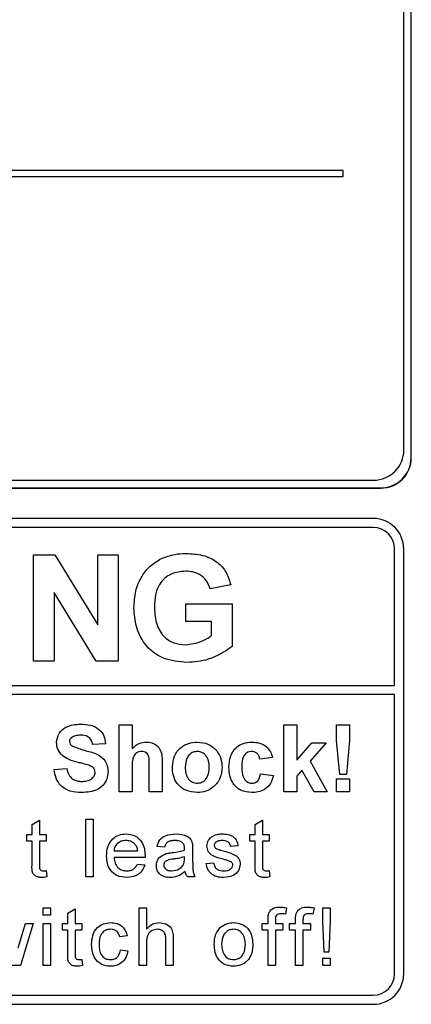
# Model space of a CAD drawing. Header units: millimetres. Extents: x 5 to 418, y 2 to 292.
# Tile 31 of 52: x 121.6 to 124.82, y 174.09 to 182.19. Entities that reach past the tile are written whole.
import ezdxf

# ---------------------------------------------------------------- set-up
doc = ezdxf.new("R2010")
doc.units = ezdxf.units.MM

msp = doc.modelspace()

# ---------------------------------------------------------------- linework, layer by layer
at = {"color": 7, "linetype": 'Continuous', "lineweight": 25}
for p, q in [((124.8224, 178.5874), (124.8224, 188.7124)), ((124.8241, 178.5874), (124.8241, 188.7124)), ((124.7633, 178.6516), (124.7633, 188.6516)), ((124.2633, 180.9516), (112.2633, 180.9516)), ((124.2633, 180.9016), (124.2633, 180.9516)), ((112.2633, 180.9016), (124.2633, 180.9016)), ((111.9491, 178.3391), (124.5741, 178.3391)), ((111.9491, 178.3373), (124.5741, 178.3373)), ((112.0133, 178.4016), (124.5133, 178.4016)), ((124.5116, 178.0873), (112.0116, 178.0873)), ((124.5116, 178.0124), (115.2116, 178.0124)), ((121.7177, 176.9123), (121.7177, 177.7874)), ((121.7177, 177.7874), (121.8935, 177.7874)), ((121.8935, 177.7874), (122.2449, 177.2124)), ((122.2449, 177.2124), (122.2449, 177.7874)), ((122.2449, 177.7874), (122.4132, 177.7874)), ((122.4132, 177.7874), (122.4132, 176.9123)), ((124.6866, 176.7125), (124.6866, 177.8374)), ((124.7616, 174.3374), (124.7616, 177.8374)), ((123.3394, 177.5406), (123.1711, 177.5069)), ((122.2321, 176.9123), (121.886, 177.4785)), ((121.886, 177.4785), (121.886, 176.9123)), ((122.9692, 177.2377), (122.9692, 177.3835)), ((122.9692, 177.3835), (123.3506, 177.3835)), ((123.3506, 177.3835), (123.3506, 177.0321)), ((123.1823, 177.2377), (122.9692, 177.2377)), ((123.1823, 177.1236), (123.1823, 177.2377)), ((121.886, 176.9123), (121.7177, 176.9123)), ((122.4132, 176.9123), (122.2321, 176.9123)), ((115.2116, 176.7125), (124.6866, 176.7125)), ((124.6866, 176.6375), (115.2116, 176.6375)), ((124.6866, 174.3374), (124.6866, 176.6375)), ((122.4219, 175.8373), (122.4219, 176.3874)), ((122.4219, 176.3874), (122.5276, 176.3874)), ((122.5276, 176.3874), (122.5276, 176.1928)), ((123.7757, 175.8373), (123.7757, 176.3874)), ((123.7757, 176.3874), (123.8815, 176.3874)), ((123.8815, 176.3874), (123.8815, 176.0977)), ((124.2097, 176.258), (124.2097, 176.3874)), ((124.2097, 176.3874), (124.3155, 176.3874)), ((124.3155, 176.3874), (124.3155, 176.258)), ((122.309, 176.2322), (122.2033, 176.2252)), ((123.8815, 176.0977), (124.0049, 176.2393)), ((124.1247, 176.2393), (123.992, 176.0902)), ((124.0049, 176.2393), (124.1247, 176.2393)), ((124.2351, 175.9784), (124.2097, 176.258)), ((124.3155, 176.258), (124.2904, 175.9784)), ((122.7744, 176.0719), (122.7744, 175.8373)), ((123.684, 176.1194), (123.5783, 176.1053)), ((123.992, 176.0902), (124.1318, 175.8373)), ((121.886, 176.0207), (121.9917, 176.0277)), ((122.5276, 176.0397), (122.5276, 175.8373)), ((122.6686, 175.8373), (122.6686, 176.0508)), ((123.5853, 175.9854), (123.6911, 175.9713)), ((123.9251, 176.0151), (123.8815, 175.966)), ((124.026, 175.8373), (123.9251, 176.0151)), ((123.8815, 175.966), (123.8815, 175.8373)), ((124.2097, 175.8373), (124.2097, 175.9431)), ((124.2097, 175.9431), (124.3155, 175.9431)), ((124.2904, 175.9784), (124.2351, 175.9784)), ((124.3155, 175.9431), (124.3155, 175.8373)), ((122.5276, 175.8373), (122.4219, 175.8373)), ((122.7744, 175.8373), (122.6686, 175.8373)), ((123.8815, 175.8373), (123.7757, 175.8373)), ((124.1318, 175.8373), (124.026, 175.8373)), ((124.3155, 175.8373), (124.2097, 175.8373)), ((121.7056, 175.569), (121.7665, 175.6036)), ((121.7665, 175.6036), (121.7665, 175.4845)), ((122.1465, 175.1374), (122.1465, 175.6123)), ((122.1465, 175.6123), (122.2074, 175.6123)), ((122.2074, 175.6123), (122.2074, 175.1374)), ((123.5399, 175.569), (123.6008, 175.6036)), ((123.6008, 175.6036), (123.6008, 175.4845)), ((121.7056, 175.4845), (121.7056, 175.569)), ((123.5399, 175.4845), (123.5399, 175.569)), ((121.663, 175.4297), (121.663, 175.4845)), ((121.663, 175.4845), (121.7056, 175.4845)), ((121.7056, 175.4297), (121.663, 175.4297)), ((121.7056, 175.2349), (121.7056, 175.4297)), ((121.7665, 175.4845), (121.8213, 175.4845)), ((121.8213, 175.4297), (121.7665, 175.4297)), ((121.7665, 175.4297), (121.7665, 175.2327)), ((121.8213, 175.4845), (121.8213, 175.4297)), ((123.4972, 175.4297), (123.4972, 175.4845)), ((123.4972, 175.4845), (123.5399, 175.4845)), ((123.5399, 175.4297), (123.4972, 175.4297)), ((123.5399, 175.2349), (123.5399, 175.4297)), ((123.6008, 175.4845), (123.6556, 175.4845)), ((123.6556, 175.4297), (123.6008, 175.4297)), ((123.6008, 175.4297), (123.6008, 175.2327)), ((123.6556, 175.4845), (123.6556, 175.4297)), ((122.3792, 175.3505), (122.574, 175.3505)), ((122.7945, 175.3809), (122.7336, 175.387)), ((123.0259, 175.3624), (123.0259, 175.2881)), ((123.3986, 175.3931), (123.3377, 175.387)), ((122.6346, 175.2957), (122.3792, 175.2957)), ((122.9586, 175.2841), (122.9589, 175.3018)), ((123.1367, 175.247), (123.1976, 175.2531)), ((121.8213, 175.1876), (121.8274, 175.1365)), ((122.5734, 175.2409), (122.633, 175.2348)), ((123.6556, 175.1876), (123.6617, 175.1365)), ((122.2074, 175.1374), (122.1465, 175.1374)), ((123.0442, 175.1374), (122.9833, 175.1374)), ((121.797, 174.8816), (121.8579, 174.8816)), ((121.797, 174.8207), (121.797, 174.8816)), ((121.8579, 174.8816), (121.8579, 174.8207)), ((121.9992, 174.8382), (122.0601, 174.8728)), ((122.0601, 174.8728), (122.0601, 174.7537)), ((122.5862, 174.4066), (122.5862, 174.8816)), ((122.5862, 174.8816), (122.6471, 174.8816)), ((122.6471, 174.8816), (122.6471, 174.7081)), ((123.7975, 174.8817), (123.7889, 174.8298)), ((124.0241, 174.8817), (124.0154, 174.8298)), ((124.0965, 174.8816), (124.1574, 174.8816)), ((124.0965, 174.7739), (124.0965, 174.8816)), ((124.1574, 174.8816), (124.1574, 174.7739)), ((121.8579, 174.8207), (121.797, 174.8207)), ((121.9992, 174.7537), (121.9992, 174.8382)), ((123.6458, 174.7537), (123.6458, 174.789)), ((123.7067, 174.7831), (123.7067, 174.7537)), ((123.8723, 174.7537), (123.8723, 174.789)), ((123.9332, 174.7831), (123.9332, 174.7537)), ((124.1086, 174.5162), (124.0965, 174.7739)), ((124.1574, 174.7739), (124.1452, 174.5162)), ((121.5916, 174.5519), (121.65, 174.7537)), ((121.7136, 174.7537), (121.6107, 174.4066)), ((121.65, 174.7537), (121.7136, 174.7537)), ((121.797, 174.4066), (121.797, 174.7537)), ((121.797, 174.7537), (121.8579, 174.7537)), ((121.8579, 174.7537), (121.8579, 174.4066)), ((121.9565, 174.6989), (121.9565, 174.7537)), ((121.9565, 174.7537), (121.9992, 174.7537)), ((121.9992, 174.6989), (121.9565, 174.6989)), ((121.9992, 174.5041), (121.9992, 174.6989)), ((122.0601, 174.7537), (122.1149, 174.7537)), ((122.1149, 174.6989), (122.0601, 174.6989)), ((122.0601, 174.6989), (122.0601, 174.5019)), ((122.1149, 174.7537), (122.1149, 174.6989)), ((123.5971, 174.6989), (123.5971, 174.7537)), ((123.5971, 174.7537), (123.6458, 174.7537)), ((123.6458, 174.6989), (123.5971, 174.6989)), ((123.6458, 174.4066), (123.6458, 174.6989)), ((123.7067, 174.7537), (123.7676, 174.7537)), ((123.7676, 174.6989), (123.7067, 174.6989)), ((123.7067, 174.6989), (123.7067, 174.4066)), ((123.7676, 174.7537), (123.7676, 174.6989)), ((123.8236, 174.6989), (123.8236, 174.7537)), ((123.8236, 174.7537), (123.8723, 174.7537)), ((123.8723, 174.6989), (123.8236, 174.6989)), ((123.8723, 174.4066), (123.8723, 174.6989)), ((123.9332, 174.7537), (123.9941, 174.7537)), ((123.9941, 174.6989), (123.9332, 174.6989)), ((123.9332, 174.6989), (123.9332, 174.4066)), ((123.9941, 174.7537), (123.9941, 174.6989)), ((122.4876, 174.6502), (122.4267, 174.6441)), ((122.8054, 174.4066), (122.8054, 174.6223)), ((122.8663, 174.6254), (122.8663, 174.4066)), ((122.4327, 174.5345), (122.4936, 174.5284)), ((122.6471, 174.5928), (122.6471, 174.4066)), ((122.1149, 174.4568), (122.121, 174.4057)), ((124.0965, 174.4675), (124.1574, 174.4675)), ((124.0965, 174.4066), (124.0965, 174.4675)), ((124.1452, 174.5162), (124.1086, 174.5162)), ((124.1574, 174.4675), (124.1574, 174.4066)), ((121.6107, 174.4066), (121.5399, 174.4066)), ((121.8579, 174.4066), (121.797, 174.4066)), ((122.6471, 174.4066), (122.5862, 174.4066)), ((122.8663, 174.4066), (122.8054, 174.4066)), ((123.7067, 174.4066), (123.6458, 174.4066)), ((123.9332, 174.4066), (123.8723, 174.4066)), ((124.1574, 174.4066), (124.0965, 174.4066)), ((115.2116, 174.1623), (124.5116, 174.1623)), ((112.0116, 174.0873), (124.5116, 174.0873))]:
    msp.add_line(p, q, dxfattribs=at)
at = {"color": 7, "linetype": 'Continuous', "lineweight": 18}
for p, q in [((124.8224, 178.5874), (124.8241, 178.5874)), ((124.5741, 178.3391), (124.5741, 178.3373))]:
    msp.add_line(p, q, dxfattribs=at)
at = {"color": 7, "linetype": 'Continuous', "lineweight": 25}
for centre, radius, start, end in [((124.5133, 178.6516), 0.25, 270, 0), ((124.5741, 178.5874), 0.2483, 270, 0), ((124.5741, 178.5874), 0.25, 270, 0), ((124.5116, 177.8374), 0.25, 0, 90), ((124.5116, 177.8374), 0.175, 0, 90), ((124.5116, 174.3374), 0.175, 270, 0), ((124.5116, 174.3374), 0.25, 270, 0)]:
    msp.add_arc(centre, radius, start, end, dxfattribs=at)
for points, knots in [([(122.765, 177.7553), (122.8022, 177.7698), (122.8689, 177.7959), (122.9403, 177.7977), (122.9718, 177.7986)], [0, 0, 0, 0, 0.559235, 1, 1, 1, 1]), ([(122.9718, 177.7986), (123.0178, 177.7964), (123.1097, 177.7921), (123.229, 177.7364), (123.3083, 177.6448), (123.329, 177.5753), (123.3394, 177.5406)], [0, 0, 0, 0, 0.280671, 0.559858, 0.779758, 1, 1, 1, 1]), ([(122.5429, 177.3528), (122.5457, 177.3981), (122.5513, 177.4887), (122.6001, 177.6071), (122.6734, 177.6997), (122.7344, 177.7367), (122.765, 177.7553)], [0, 0, 0, 0, 0.280146, 0.559981, 0.779952, 1, 1, 1, 1]), ([(122.9695, 177.6527), (122.9278, 177.6488), (122.8444, 177.641), (122.753, 177.559), (122.7155, 177.4577), (122.7126, 177.3926), (122.7111, 177.36)], [0, 0, 0, 0, 0.279806, 0.558329, 0.778828, 1, 1, 1, 1]), ([(123.1711, 177.5069), (123.1621, 177.5306), (123.1442, 177.5779), (123.0895, 177.6254), (123.0289, 177.6497), (122.9893, 177.6517), (122.9695, 177.6527)], [0, 0, 0, 0, 0.279809, 0.55928, 0.779458, 1, 1, 1, 1]), ([(122.7111, 177.36), (122.7132, 177.317), (122.7171, 177.2313), (122.7732, 177.1207), (122.8677, 177.056), (122.9353, 177.05), (122.9692, 177.047)], [0, 0, 0, 0, 0.281041, 0.560004, 0.779772, 1, 1, 1, 1]), ([(122.9813, 176.9011), (122.9146, 176.9071), (122.7815, 176.9189), (122.6281, 177.0391), (122.5551, 177.1967), (122.547, 177.3007), (122.5429, 177.3528)], [0, 0, 0, 0, 0.280092, 0.558748, 0.779194, 1, 1, 1, 1]), ([(122.9692, 177.047), (123.0122, 177.0524), (123.0893, 177.0621), (123.1538, 177.1048), (123.1823, 177.1236)], [0, 0, 0, 0, 0.559094, 1, 1, 1, 1]), ([(123.3506, 177.0321), (123.2874, 176.9907), (123.1744, 176.9167), (123.0404, 176.9059), (122.9813, 176.9011)], [0, 0, 0, 0, 0.558966, 1, 1, 1, 1]), ([(121.9071, 176.2425), (121.9113, 176.2685), (121.9198, 176.3204), (121.9943, 176.3862), (122.0618, 176.3913), (122.1031, 176.3944)], [0, 0, 0, 0, 0.279759, 0.559361, 1, 1, 1, 1]), ([(122.1031, 176.3944), (122.1308, 176.3932), (122.1859, 176.3909), (122.2575, 176.3565), (122.3012, 176.2972), (122.3064, 176.2539), (122.309, 176.2322)], [0, 0, 0, 0, 0.281017, 0.560103, 0.779819, 1, 1, 1, 1]), ([(121.9579, 176.1328), (121.9417, 176.1504), (121.9128, 176.1817), (121.9088, 176.2239), (121.9071, 176.2425)], [0, 0, 0, 0, 0.559268, 1, 1, 1, 1]), ([(122.0302, 176.2832), (122.0246, 176.2781), (122.0147, 176.269), (122.0134, 176.2557), (122.0129, 176.2499)], [0, 0, 0, 0, 0.558875, 1, 1, 1, 1]), ([(122.0129, 176.2499), (122.0139, 176.2427), (122.0158, 176.2299), (122.0251, 176.221), (122.0292, 176.2171)], [0, 0, 0, 0, 0.558544, 1, 1, 1, 1]), ([(122.1044, 176.3027), (122.0897, 176.3023), (122.0633, 176.3014), (122.0403, 176.2888), (122.0302, 176.2832)], [0, 0, 0, 0, 0.560552, 1, 1, 1, 1]), ([(122.2033, 176.2252), (122.2005, 176.2381), (122.1949, 176.2638), (122.1604, 176.2999), (122.1257, 176.3017), (122.1044, 176.3027)], [0, 0, 0, 0, 0.28151, 0.560295, 1, 1, 1, 1]), ([(122.5276, 176.1928), (122.5464, 176.2098), (122.58, 176.2402), (122.6248, 176.2445), (122.6445, 176.2463)], [0, 0, 0, 0, 0.559412, 1, 1, 1, 1]), ([(122.6445, 176.2463), (122.6601, 176.2451), (122.6913, 176.2426), (122.7342, 176.2205), (122.7754, 176.1637), (122.7748, 176.1098), (122.7744, 176.0719)], [0, 0, 0, 0, 0.187236, 0.374213, 0.560554, 1, 1, 1, 1]), ([(122.859, 176.0439), (122.8628, 176.0739), (122.8703, 176.1338), (122.9227, 176.2036), (122.9924, 176.2405), (123.0396, 176.2444), (123.0632, 176.2463)], [0, 0, 0, 0, 0.279949, 0.55915, 0.779422, 1, 1, 1, 1]), ([(123.0632, 176.2463), (123.0939, 176.2433), (123.1551, 176.2372), (123.2236, 176.181), (123.2627, 176.1115), (123.2662, 176.0635), (123.268, 176.0394)], [0, 0, 0, 0, 0.279792, 0.55913, 0.779403, 1, 1, 1, 1]), ([(123.3244, 176.038), (123.3262, 176.0677), (123.3299, 176.127), (123.3747, 176.2004), (123.4418, 176.2412), (123.4885, 176.2446), (123.5118, 176.2463)], [0, 0, 0, 0, 0.280708, 0.559638, 0.779503, 1, 1, 1, 1]), ([(123.5118, 176.2463), (123.5337, 176.2452), (123.5773, 176.2429), (123.6328, 176.2133), (123.6675, 176.1681), (123.6785, 176.1356), (123.684, 176.1194)], [0, 0, 0, 0, 0.280456, 0.559328, 0.779387, 1, 1, 1, 1]), ([(122.0292, 176.2171), (122.0605, 176.2045), (122.1232, 176.1793), (122.2063, 176.1622), (122.268, 176.1329), (122.3049, 176.0968), (122.3274, 176.0499), (122.3293, 176.016), (122.3302, 175.999)], [0, 0, 0, 0, 0.249428, 0.500054, 0.625207, 0.750152, 0.874934, 1, 1, 1, 1]), ([(122.6081, 176.1688), (122.6008, 176.1683), (122.5864, 176.1673), (122.5664, 176.1582), (122.5498, 176.144), (122.5279, 176.1061), (122.5277, 176.0692), (122.5276, 176.0397)], [0, 0, 0, 0, 0.125272, 0.250505, 0.375676, 0.500954, 1, 1, 1, 1]), ([(122.6686, 176.0508), (122.6698, 176.0765), (122.6713, 176.1086), (122.6583, 176.1451), (122.6447, 176.1591), (122.6272, 176.1677), (122.6144, 176.1684), (122.6081, 176.1688)], [0, 0, 0, 0, 0.500558, 0.625441, 0.750172, 0.874938, 1, 1, 1, 1]), ([(123.0637, 176.1688), (123.0522, 176.1676), (123.0293, 176.1654), (123.0004, 176.1451), (122.9696, 176.1051), (122.9668, 176.0658), (122.9648, 176.0383)], [0, 0, 0, 0, 0.1869774, 0.3738765, 0.5610429, 1, 1, 1, 1]), ([(123.1622, 176.0391), (123.1614, 176.0562), (123.1599, 176.0904), (123.1388, 176.1342), (123.1041, 176.1639), (123.0772, 176.1671), (123.0637, 176.1688)], [0, 0, 0, 0, 0.281041, 0.56056, 0.780418, 1, 1, 1, 1]), ([(123.5109, 176.1688), (123.5039, 176.1683), (123.4899, 176.1674), (123.4704, 176.1587), (123.4545, 176.1447), (123.4319, 176.1088), (123.4309, 176.0729), (123.4302, 176.0443)], [0, 0, 0, 0, 0.125326, 0.250542, 0.375816, 0.501078, 1, 1, 1, 1]), ([(123.5783, 176.1053), (123.5763, 176.1147), (123.5723, 176.1334), (123.5558, 176.1554), (123.5335, 176.1673), (123.5185, 176.1683), (123.5109, 176.1688)], [0, 0, 0, 0, 0.280517, 0.559652, 0.779591, 1, 1, 1, 1]), ([(122.0836, 176.0789), (122.0584, 176.0852), (122.0136, 176.0965), (121.9749, 176.1218), (121.9579, 176.1328)], [0, 0, 0, 0, 0.56078, 1, 1, 1, 1]), ([(122.1729, 176.055), (122.1563, 176.0597), (122.1267, 176.0682), (122.0968, 176.0756), (122.0836, 176.0789)], [0, 0, 0, 0, 0.559936, 1, 1, 1, 1]), ([(122.1114, 175.8303), (122.0804, 175.8319), (122.0188, 175.8351), (121.941, 175.8798), (121.8986, 175.949), (121.8902, 175.9968), (121.886, 176.0207)], [0, 0, 0, 0, 0.280711, 0.55934, 0.779294, 1, 1, 1, 1]), ([(121.9917, 176.0277), (121.9956, 176.0114), (122.0034, 175.9788), (122.0342, 175.9411), (122.0748, 175.9241), (122.1011, 175.9227), (122.1142, 175.922)], [0, 0, 0, 0, 0.280593, 0.559162, 0.779258, 1, 1, 1, 1]), ([(122.3302, 175.999), (122.3281, 175.9796), (122.3238, 175.9409), (122.2928, 175.89), (122.2246, 175.8373), (122.1581, 175.8332), (122.1114, 175.8303)], [0, 0, 0, 0, 0.1869633, 0.3740088, 0.5609751, 1, 1, 1, 1]), ([(122.1142, 175.922), (122.1282, 175.9225), (122.1561, 175.9237), (122.1926, 175.9386), (122.219, 175.9651), (122.2226, 175.987), (122.2244, 175.9979)], [0, 0, 0, 0, 0.281228, 0.561015, 0.781109, 1, 1, 1, 1]), ([(122.2244, 175.9979), (122.2236, 176.0057), (122.222, 176.0213), (122.2029, 176.0432), (122.1842, 176.0505), (122.1729, 176.055)], [0, 0, 0, 0, 0.27972, 0.559051, 1, 1, 1, 1]), ([(123.0638, 175.8303), (123.0327, 175.8338), (122.9704, 175.8409), (122.8974, 175.8958), (122.8631, 175.9703), (122.8604, 176.0194), (122.859, 176.0439)], [0, 0, 0, 0, 0.280147, 0.558896, 0.77904, 1, 1, 1, 1]), ([(122.9648, 176.0383), (122.9656, 176.0211), (122.9672, 175.9868), (122.9883, 175.9426), (123.0231, 175.9128), (123.0502, 175.9095), (123.0637, 175.9079)], [0, 0, 0, 0, 0.2810174, 0.5604681, 0.7803942, 1, 1, 1, 1]), ([(123.0637, 175.9079), (123.0753, 175.909), (123.0983, 175.9113), (123.1273, 175.9317), (123.1576, 175.9722), (123.1603, 176.0115), (123.1622, 176.0391)], [0, 0, 0, 0, 0.186936, 0.373814, 0.560994, 1, 1, 1, 1]), ([(123.268, 176.0394), (123.265, 176.0087), (123.259, 175.9474), (123.2047, 175.8775), (123.1361, 175.8361), (123.088, 175.8322), (123.0638, 175.8303)], [0, 0, 0, 0, 0.279921, 0.559362, 0.779521, 1, 1, 1, 1]), ([(123.5111, 175.8303), (123.4813, 175.8332), (123.422, 175.8391), (123.3575, 175.8975), (123.3281, 175.9684), (123.3256, 176.0148), (123.3244, 176.038)], [0, 0, 0, 0, 0.279708, 0.558486, 0.778948, 1, 1, 1, 1]), ([(123.4302, 176.0443), (123.4309, 176.0136), (123.4317, 175.9753), (123.4537, 175.9355), (123.47, 175.9196), (123.4907, 175.9095), (123.5057, 175.9084), (123.5133, 175.9079)], [0, 0, 0, 0, 0.499327, 0.624551, 0.749762, 0.874778, 1, 1, 1, 1]), ([(123.5133, 175.9079), (123.5243, 175.909), (123.5464, 175.9113), (123.5761, 175.9406), (123.5818, 175.9684), (123.5853, 175.9854)], [0, 0, 0, 0, 0.2801579, 0.5589673, 1, 1, 1, 1]), ([(123.6911, 175.9713), (123.6844, 175.9487), (123.671, 175.9036), (123.6235, 175.855), (123.5663, 175.833), (123.5295, 175.8312), (123.5111, 175.8303)], [0, 0, 0, 0, 0.280259, 0.55916, 0.779331, 1, 1, 1, 1]), ([(122.3183, 175.308), (122.3198, 175.3337), (122.3228, 175.3851), (122.3612, 175.4484), (122.4181, 175.4855), (122.4585, 175.4889), (122.4787, 175.4906)], [0, 0, 0, 0, 0.280741, 0.559786, 0.779665, 1, 1, 1, 1]), ([(122.4784, 175.4357), (122.4648, 175.4346), (122.4377, 175.4323), (122.4049, 175.4112), (122.3841, 175.3823), (122.3808, 175.3611), (122.3792, 175.3505)], [0, 0, 0, 0, 0.280184, 0.559711, 0.779623, 1, 1, 1, 1]), ([(122.5517, 175.4066), (122.5396, 175.4162), (122.5179, 175.4334), (122.4905, 175.435), (122.4784, 175.4357)], [0, 0, 0, 0, 0.558502, 1, 1, 1, 1]), ([(122.4787, 175.4906), (122.5039, 175.4876), (122.5542, 175.4818), (122.6079, 175.4309), (122.6319, 175.3704), (122.6339, 175.331), (122.6349, 175.3113)], [0, 0, 0, 0, 0.279355, 0.558401, 0.778871, 1, 1, 1, 1]), ([(122.7336, 175.387), (122.7392, 175.4059), (122.7503, 175.4436), (122.8104, 175.4857), (122.8603, 175.4887), (122.8909, 175.4906)], [0, 0, 0, 0, 0.280419, 0.559308, 1, 1, 1, 1]), ([(122.8799, 175.4357), (122.8695, 175.4354), (122.8488, 175.4348), (122.8201, 175.4256), (122.8025, 175.4042), (122.7972, 175.3887), (122.7945, 175.3809)], [0, 0, 0, 0, 0.280869, 0.55975, 0.779538, 1, 1, 1, 1]), ([(122.9432, 175.4174), (122.9322, 175.4237), (122.9125, 175.4351), (122.8899, 175.4355), (122.8799, 175.4357)], [0, 0, 0, 0, 0.557868, 1, 1, 1, 1]), ([(122.8909, 175.4906), (122.9226, 175.4889), (122.9668, 175.4865), (123.0123, 175.4501), (123.0194, 175.4263), (123.0229, 175.4144)], [0, 0, 0, 0, 0.559254, 0.779202, 1, 1, 1, 1]), ([(122.9589, 175.3708), (122.9587, 175.3805), (122.9583, 175.3978), (122.9478, 175.4114), (122.9432, 175.4174)], [0, 0, 0, 0, 0.561957, 1, 1, 1, 1]), ([(123.0229, 175.4144), (123.024, 175.4047), (123.0259, 175.3874), (123.0259, 175.37), (123.0259, 175.3624)], [0, 0, 0, 0, 0.559762, 1, 1, 1, 1]), ([(123.1428, 175.3899), (123.1451, 175.4067), (123.1492, 175.4368), (123.1712, 175.4572), (123.181, 175.4662)], [0, 0, 0, 0, 0.558909, 1, 1, 1, 1]), ([(123.181, 175.4662), (123.1959, 175.4742), (123.2226, 175.4884), (123.2527, 175.4899), (123.2659, 175.4906)], [0, 0, 0, 0, 0.5589355, 1, 1, 1, 1]), ([(123.2704, 175.4357), (123.2556, 175.4354), (123.2335, 175.4349), (123.2126, 175.4194), (123.2047, 175.407), (123.204, 175.3997), (123.2037, 175.3961)], [0, 0, 0, 0, 0.499743, 0.749107, 0.874523, 1, 1, 1, 1]), ([(123.2659, 175.4906), (123.283, 175.4895), (123.317, 175.4875), (123.3627, 175.4689), (123.3907, 175.4328), (123.3959, 175.4064), (123.3986, 175.3931)], [0, 0, 0, 0, 0.280723, 0.560404, 0.779418, 1, 1, 1, 1]), ([(123.3377, 175.387), (123.3355, 175.3954), (123.3312, 175.4122), (123.3064, 175.4332), (123.2841, 175.4348), (123.2704, 175.4357)], [0, 0, 0, 0, 0.280305, 0.560243, 1, 1, 1, 1]), ([(122.574, 175.3505), (122.5724, 175.3621), (122.5696, 175.3827), (122.5571, 175.3993), (122.5517, 175.4066)], [0, 0, 0, 0, 0.560635, 1, 1, 1, 1]), ([(122.8082, 175.3278), (122.8175, 175.3299), (122.834, 175.3335), (122.8508, 175.3357), (122.8582, 175.3366)], [0, 0, 0, 0, 0.55995, 1, 1, 1, 1]), ([(122.8582, 175.3366), (122.8773, 175.339), (122.9112, 175.3433), (122.9441, 175.3525), (122.9586, 175.3566)], [0, 0, 0, 0, 0.560195, 1, 1, 1, 1]), ([(122.9586, 175.3566), (122.9587, 175.3592), (122.9588, 175.364), (122.9589, 175.3687), (122.9589, 175.3708)], [0, 0, 0, 0, 0.5601621, 1, 1, 1, 1]), ([(123.2779, 175.2813), (123.247, 175.2892), (123.2084, 175.299), (123.169, 175.3255), (123.1485, 175.3503), (123.1451, 175.3741), (123.1428, 175.3899)], [0, 0, 0, 0, 0.50133, 0.626596, 0.751841, 1, 1, 1, 1]), ([(123.2037, 175.3961), (123.2041, 175.3924), (123.2047, 175.3858), (123.2084, 175.3803), (123.2101, 175.3779)], [0, 0, 0, 0, 0.559209, 1, 1, 1, 1]), ([(123.2101, 175.3779), (123.2134, 175.3746), (123.2192, 175.3687), (123.2268, 175.3655), (123.2302, 175.364)], [0, 0, 0, 0, 0.559106, 1, 1, 1, 1]), ([(123.2302, 175.364), (123.2387, 175.3614), (123.254, 175.3567), (123.2694, 175.3525), (123.2762, 175.3507)], [0, 0, 0, 0, 0.560025, 1, 1, 1, 1]), ([(123.2762, 175.3507), (123.3078, 175.3426), (123.3473, 175.3324), (123.389, 175.3069), (123.4054, 175.2886), (123.4154, 175.266), (123.4164, 175.2497), (123.4169, 175.2416)], [0, 0, 0, 0, 0.500461, 0.625397, 0.750264, 0.875064, 1, 1, 1, 1]), ([(122.4819, 175.1313), (122.4562, 175.1336), (122.405, 175.1382), (122.3477, 175.1867), (122.3214, 175.2478), (122.3193, 175.2879), (122.3183, 175.308)], [0, 0, 0, 0, 0.279961, 0.558663, 0.779004, 1, 1, 1, 1]), ([(122.3792, 175.2957), (122.381, 175.2799), (122.3848, 175.2486), (122.4102, 175.2109), (122.4457, 175.1892), (122.4705, 175.1871), (122.4829, 175.1861)], [0, 0, 0, 0, 0.280656, 0.55969, 0.779671, 1, 1, 1, 1]), ([(122.6349, 175.3113), (122.6349, 175.3084), (122.6348, 175.3032), (122.6347, 175.298), (122.6346, 175.2957)], [0, 0, 0, 0, 0.560144, 1, 1, 1, 1]), ([(122.7275, 175.2294), (122.7288, 175.2422), (122.7315, 175.2678), (122.7582, 175.3076), (122.7892, 175.3202), (122.8082, 175.3278)], [0, 0, 0, 0, 0.2805, 0.561009, 1, 1, 1, 1]), ([(122.8673, 175.2828), (122.8499, 175.281), (122.8282, 175.2787), (122.8052, 175.2665), (122.7959, 175.2573), (122.7896, 175.2457), (122.7888, 175.2371), (122.7884, 175.2328)], [0, 0, 0, 0, 0.500288, 0.625304, 0.750235, 0.875109, 1, 1, 1, 1]), ([(122.9589, 175.3018), (122.942, 175.297), (122.9119, 175.2886), (122.8809, 175.2846), (122.8673, 175.2828)], [0, 0, 0, 0, 0.559764, 1, 1, 1, 1]), ([(122.9496, 175.2359), (122.9527, 175.2446), (122.9583, 175.2602), (122.9585, 175.2768), (122.9586, 175.2841)], [0, 0, 0, 0, 0.558904, 1, 1, 1, 1]), ([(123.0259, 175.2881), (123.026, 175.2707), (123.0261, 175.2421), (123.0273, 175.2023), (123.0312, 175.1686), (123.0399, 175.1478), (123.0442, 175.1374)], [0, 0, 0, 0, 0.34021, 0.560353, 0.780195, 1, 1, 1, 1]), ([(123.1976, 175.2531), (123.2001, 175.2421), (123.2049, 175.2203), (123.2345, 175.19), (123.2637, 175.1876), (123.2815, 175.1861)], [0, 0, 0, 0, 0.28132, 0.56105, 1, 1, 1, 1]), ([(123.3351, 175.2635), (123.3246, 175.2674), (123.3058, 175.2743), (123.2865, 175.2792), (123.2779, 175.2813)], [0, 0, 0, 0, 0.559803, 1, 1, 1, 1]), ([(123.356, 175.2355), (123.3556, 175.2389), (123.3548, 175.2458), (123.3475, 175.2563), (123.3398, 175.2608), (123.3351, 175.2635)], [0, 0, 0, 0, 0.279816, 0.559763, 1, 1, 1, 1]), ([(121.7845, 175.1313), (121.7749, 175.1316), (121.7558, 175.1323), (121.7284, 175.1434), (121.7021, 175.1782), (121.7042, 175.2115), (121.7056, 175.2349)], [0, 0, 0, 0, 0.187434, 0.373836, 0.559472, 1, 1, 1, 1]), ([(121.7665, 175.2327), (121.7658, 175.2213), (121.7648, 175.2069), (121.7742, 175.1931), (121.7835, 175.1867), (121.7919, 175.1863), (121.7975, 175.1861)], [0, 0, 0, 0, 0.499565, 0.625263, 0.750362, 1, 1, 1, 1]), ([(121.7975, 175.1861), (121.8019, 175.1862), (121.8099, 175.1865), (121.8178, 175.1872), (121.8213, 175.1876)], [0, 0, 0, 0, 0.559961, 1, 1, 1, 1]), ([(122.633, 175.2348), (122.6262, 175.2175), (122.6125, 175.1829), (122.5594, 175.1386), (122.5113, 175.1341), (122.4819, 175.1313)], [0, 0, 0, 0, 0.280594, 0.560826, 1, 1, 1, 1]), ([(122.4829, 175.1861), (122.4934, 175.1867), (122.5143, 175.1879), (122.5502, 175.2029), (122.5646, 175.2265), (122.5734, 175.2409)], [0, 0, 0, 0, 0.281284, 0.561876, 1, 1, 1, 1]), ([(122.8411, 175.1313), (122.8252, 175.1322), (122.7935, 175.134), (122.7541, 175.1571), (122.7307, 175.1919), (122.7286, 175.2169), (122.7275, 175.2294)], [0, 0, 0, 0, 0.280822, 0.55969, 0.779714, 1, 1, 1, 1]), ([(122.7884, 175.2328), (122.789, 175.2271), (122.7903, 175.2157), (122.8011, 175.2017), (122.822, 175.188), (122.8414, 175.1869), (122.855, 175.1861)], [0, 0, 0, 0, 0.186565, 0.373469, 0.560627, 1, 1, 1, 1]), ([(122.965, 175.18), (122.9442, 175.1645), (122.9071, 175.1369), (122.8613, 175.133), (122.8411, 175.1313)], [0, 0, 0, 0, 0.55997, 1, 1, 1, 1]), ([(122.855, 175.1861), (122.8764, 175.1887), (122.9147, 175.1934), (122.9389, 175.2229), (122.9496, 175.2359)], [0, 0, 0, 0, 0.559733, 1, 1, 1, 1]), ([(122.9833, 175.1374), (122.9784, 175.1447), (122.9698, 175.1579), (122.9665, 175.1732), (122.965, 175.18)], [0, 0, 0, 0, 0.55975, 1, 1, 1, 1]), ([(123.2809, 175.1313), (123.2616, 175.1322), (123.2233, 175.134), (123.1741, 175.1604), (123.1466, 175.2028), (123.14, 175.2322), (123.1367, 175.247)], [0, 0, 0, 0, 0.280739, 0.559294, 0.779318, 1, 1, 1, 1]), ([(123.4169, 175.2416), (123.4139, 175.2234), (123.408, 175.1869), (123.3571, 175.1395), (123.3098, 175.1344), (123.2809, 175.1313)], [0, 0, 0, 0, 0.279919, 0.560035, 1, 1, 1, 1]), ([(123.2815, 175.1861), (123.2909, 175.1864), (123.3094, 175.1871), (123.3341, 175.1962), (123.3522, 175.2136), (123.3547, 175.2282), (123.356, 175.2355)], [0, 0, 0, 0, 0.281175, 0.560926, 0.781067, 1, 1, 1, 1]), ([(123.6187, 175.1313), (123.6092, 175.1316), (123.5901, 175.1323), (123.5626, 175.1434), (123.5363, 175.1782), (123.5384, 175.2115), (123.5399, 175.2349)], [0, 0, 0, 0, 0.187435, 0.373827, 0.55947, 1, 1, 1, 1]), ([(123.6008, 175.2327), (123.6, 175.2213), (123.599, 175.2069), (123.6085, 175.1931), (123.6177, 175.1867), (123.6261, 175.1863), (123.6317, 175.1861)], [0, 0, 0, 0, 0.499565, 0.625263, 0.750362, 1, 1, 1, 1]), ([(123.6317, 175.1861), (123.6362, 175.1862), (123.6441, 175.1865), (123.6521, 175.1872), (123.6556, 175.1876)], [0, 0, 0, 0, 0.559961, 1, 1, 1, 1]), ([(121.8274, 175.1365), (121.8195, 175.1349), (121.8053, 175.1321), (121.7909, 175.1315), (121.7845, 175.1313)], [0, 0, 0, 0, 0.5600957, 1, 1, 1, 1]), ([(123.6617, 175.1365), (123.6537, 175.1349), (123.6395, 175.1321), (123.6251, 175.1315), (123.6187, 175.1313)], [0, 0, 0, 0, 0.560053, 1, 1, 1, 1]), ([(123.6522, 174.8387), (123.6574, 174.8476), (123.6678, 174.8656), (123.7006, 174.8853), (123.7273, 174.8868), (123.7436, 174.8877)], [0, 0, 0, 0, 0.279473, 0.559664, 1, 1, 1, 1]), ([(123.7436, 174.8877), (123.7537, 174.8873), (123.7719, 174.8865), (123.7897, 174.8832), (123.7975, 174.8817)], [0, 0, 0, 0, 0.559935, 1, 1, 1, 1]), ([(123.8788, 174.8387), (123.884, 174.8476), (123.8943, 174.8656), (123.9272, 174.8853), (123.9538, 174.8868), (123.9701, 174.8877)], [0, 0, 0, 0, 0.279473, 0.559648, 1, 1, 1, 1]), ([(123.9701, 174.8877), (123.9803, 174.8873), (123.9984, 174.8865), (124.0162, 174.8832), (124.0241, 174.8817)], [0, 0, 0, 0, 0.559935, 1, 1, 1, 1]), ([(123.6458, 174.789), (123.6458, 174.7984), (123.6459, 174.8153), (123.6503, 174.8315), (123.6522, 174.8387)], [0, 0, 0, 0, 0.560407, 1, 1, 1, 1]), ([(123.7548, 174.8329), (123.7472, 174.8327), (123.7322, 174.8322), (123.7124, 174.8204), (123.7073, 174.8008), (123.7069, 174.789), (123.7067, 174.7831)], [0, 0, 0, 0, 0.281469, 0.557757, 0.77851, 1, 1, 1, 1]), ([(123.7889, 174.8298), (123.7826, 174.8308), (123.7713, 174.8325), (123.7598, 174.8327), (123.7548, 174.8329)], [0, 0, 0, 0, 0.559916, 1, 1, 1, 1]), ([(123.8723, 174.789), (123.8724, 174.7984), (123.8724, 174.8153), (123.8768, 174.8315), (123.8788, 174.8387)], [0, 0, 0, 0, 0.560407, 1, 1, 1, 1]), ([(123.9814, 174.8329), (123.9738, 174.8327), (123.9587, 174.8322), (123.939, 174.8204), (123.9338, 174.8008), (123.9334, 174.789), (123.9332, 174.7831)], [0, 0, 0, 0, 0.281469, 0.557757, 0.77851, 1, 1, 1, 1]), ([(124.0154, 174.8298), (124.0091, 174.8308), (123.9978, 174.8325), (123.9864, 174.8327), (123.9814, 174.8329)], [0, 0, 0, 0, 0.559916, 1, 1, 1, 1]), ([(122.1952, 174.5788), (122.1968, 174.604), (122.1999, 174.6543), (122.2342, 174.7192), (122.2917, 174.7539), (122.3312, 174.7578), (122.351, 174.7598)], [0, 0, 0, 0, 0.280836, 0.559693, 0.779578, 1, 1, 1, 1]), ([(122.3514, 174.705), (122.3403, 174.7041), (122.3181, 174.7023), (122.2889, 174.6845), (122.2593, 174.6452), (122.2575, 174.6071), (122.2561, 174.5804)], [0, 0, 0, 0, 0.187091, 0.373868, 0.560734, 1, 1, 1, 1]), ([(122.351, 174.7598), (122.369, 174.7586), (122.405, 174.7561), (122.4494, 174.7294), (122.4771, 174.6913), (122.4841, 174.6639), (122.4876, 174.6502)], [0, 0, 0, 0, 0.280274, 0.559465, 0.779542, 1, 1, 1, 1]), ([(122.4267, 174.6441), (122.4236, 174.6535), (122.4176, 174.6723), (122.3979, 174.6925), (122.3746, 174.7035), (122.3591, 174.7045), (122.3514, 174.705)], [0, 0, 0, 0, 0.2802078, 0.5594888, 0.7796529, 1, 1, 1, 1]), ([(122.6471, 174.7081), (122.6629, 174.7245), (122.6911, 174.7539), (122.7312, 174.758), (122.7489, 174.7598)], [0, 0, 0, 0, 0.559351, 1, 1, 1, 1]), ([(122.7352, 174.705), (122.7201, 174.7028), (122.6899, 174.6985), (122.6488, 174.6573), (122.6478, 174.6173), (122.6471, 174.5928)], [0, 0, 0, 0, 0.2802043, 0.5593302, 1, 1, 1, 1]), ([(122.8054, 174.6223), (122.805, 174.6339), (122.8041, 174.657), (122.7893, 174.6874), (122.7626, 174.7032), (122.7444, 174.7044), (122.7352, 174.705)], [0, 0, 0, 0, 0.281223, 0.559755, 0.77937, 1, 1, 1, 1]), ([(122.7489, 174.7598), (122.7682, 174.7581), (122.8065, 174.7549), (122.8516, 174.7191), (122.8653, 174.6705), (122.866, 174.6405), (122.8663, 174.6254)], [0, 0, 0, 0, 0.2803222, 0.5583513, 0.7785558, 1, 1, 1, 1]), ([(123.2037, 174.5801), (123.2051, 174.61), (123.2075, 174.6631), (123.2412, 174.7038), (123.2559, 174.7216)], [0, 0, 0, 0, 0.560942, 1, 1, 1, 1]), ([(123.2559, 174.7216), (123.274, 174.7341), (123.3062, 174.7565), (123.3451, 174.7588), (123.3622, 174.7598)], [0, 0, 0, 0, 0.559034, 1, 1, 1, 1]), ([(123.3622, 174.705), (123.3511, 174.704), (123.3288, 174.7021), (123.2997, 174.684), (123.2689, 174.6454), (123.2664, 174.6072), (123.2646, 174.5803)], [0, 0, 0, 0, 0.187141, 0.374038, 0.561118, 1, 1, 1, 1]), ([(123.3622, 174.7598), (123.3872, 174.7571), (123.4371, 174.7516), (123.4913, 174.7029), (123.5173, 174.6436), (123.5193, 174.6045), (123.5204, 174.585)], [0, 0, 0, 0, 0.279556, 0.558589, 0.778988, 1, 1, 1, 1]), ([(123.4595, 174.5821), (123.4587, 174.5987), (123.4573, 174.6317), (123.4358, 174.6737), (123.4012, 174.7007), (123.3752, 174.7036), (123.3622, 174.705)], [0, 0, 0, 0, 0.2810825, 0.5603231, 0.7801804, 1, 1, 1, 1]), ([(122.3511, 174.4005), (122.3259, 174.4031), (122.2755, 174.4084), (122.2215, 174.459), (122.198, 174.5198), (122.1962, 174.5591), (122.1952, 174.5788)], [0, 0, 0, 0, 0.2795929, 0.5583366, 0.7788313, 1, 1, 1, 1]), ([(122.2561, 174.5804), (122.2568, 174.5639), (122.258, 174.5311), (122.2752, 174.487), (122.31, 174.4593), (122.336, 174.4566), (122.349, 174.4553)], [0, 0, 0, 0, 0.281282, 0.560515, 0.780104, 1, 1, 1, 1]), ([(122.349, 174.4553), (122.3609, 174.4564), (122.3847, 174.4587), (122.421, 174.4854), (122.4283, 174.5159), (122.4327, 174.5345)], [0, 0, 0, 0, 0.280894, 0.560903, 1, 1, 1, 1]), ([(122.4936, 174.5284), (122.4892, 174.5091), (122.4802, 174.4706), (122.4431, 174.4279), (122.3976, 174.4038), (122.3666, 174.4016), (122.3511, 174.4005)], [0, 0, 0, 0, 0.280212, 0.559516, 0.779591, 1, 1, 1, 1]), ([(123.3622, 174.4005), (123.3368, 174.4032), (123.2859, 174.4086), (123.2306, 174.459), (123.2066, 174.5204), (123.2047, 174.5602), (123.2037, 174.5801)], [0, 0, 0, 0, 0.279613, 0.558372, 0.778851, 1, 1, 1, 1]), ([(123.2646, 174.5803), (123.2653, 174.5636), (123.2668, 174.5302), (123.2873, 174.4868), (123.3227, 174.4596), (123.3491, 174.4567), (123.3622, 174.4553)], [0, 0, 0, 0, 0.281132, 0.560404, 0.780164, 1, 1, 1, 1]), ([(123.5204, 174.585), (123.5195, 174.5591), (123.5178, 174.5076), (123.4807, 174.4426), (123.4228, 174.4066), (123.3824, 174.4025), (123.3622, 174.4005)], [0, 0, 0, 0, 0.281031, 0.559513, 0.779594, 1, 1, 1, 1]), ([(123.3622, 174.4553), (123.3735, 174.4563), (123.396, 174.4583), (123.4251, 174.4772), (123.4556, 174.5164), (123.4579, 174.5551), (123.4595, 174.5821)], [0, 0, 0, 0, 0.187053, 0.3739451, 0.5610013, 1, 1, 1, 1]), ([(122.078, 174.4005), (122.0685, 174.4008), (122.0494, 174.4015), (122.0219, 174.4126), (121.9956, 174.4474), (121.9977, 174.4807), (121.9992, 174.5041)], [0, 0, 0, 0, 0.187435, 0.373827, 0.55947, 1, 1, 1, 1]), ([(122.0601, 174.5019), (122.0593, 174.4905), (122.0583, 174.4762), (122.0678, 174.4623), (122.077, 174.4559), (122.0854, 174.4555), (122.091, 174.4553)], [0, 0, 0, 0, 0.499542, 0.625234, 0.750327, 1, 1, 1, 1]), ([(122.091, 174.4553), (122.0954, 174.4554), (122.1034, 174.4557), (122.1114, 174.4565), (122.1149, 174.4568)], [0, 0, 0, 0, 0.559911, 1, 1, 1, 1]), ([(122.121, 174.4057), (122.113, 174.4041), (122.0988, 174.4013), (122.0844, 174.4007), (122.078, 174.4005)], [0, 0, 0, 0, 0.560072, 1, 1, 1, 1])]:
    msp.add_open_spline(points, degree=3, knots=knots, dxfattribs=at)

doc.saveas('drawing.dxf')
